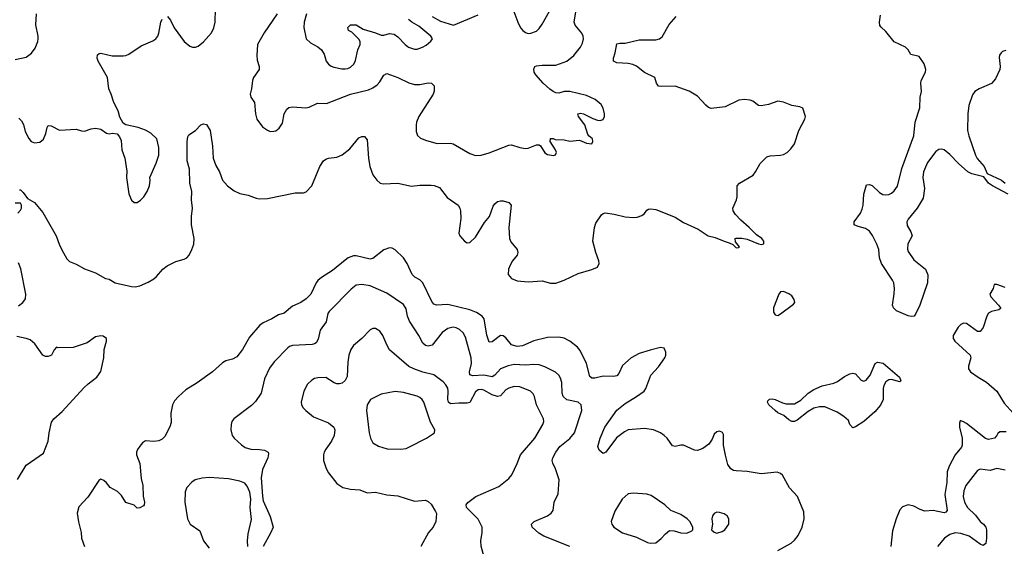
# Model space of a CAD drawing. Header units: inches. Extents: x 1834610 to 2027685, y 642842 to 774116.
# Tile 155 of 256: x 1852084 to 1859183, y 732551 to 736348. Entities that reach past the tile are written whole.
import ezdxf

# ---------------------------------------------------------------- set-up
doc = ezdxf.new("R2010")
doc.units = ezdxf.units.IN
doc.header["$MEASUREMENT"] = 0
doc.layers.add('B8753', color=7, linetype='Continuous')

msp = doc.modelspace()

# ---------------------------------------------------------------- linework, layer by layer
at = {"layer": 'B8753', "color": 5}
for points, elevation in [([(1853150, 736370.7), (1853170, 736344), (1853198, 736290), (1853270, 736190.5), (1853310, 736156.3), (1853330, 736150.5), (1853350.9, 736150.9), (1853370, 736158), (1853410, 736188.5), (1853467.6, 736252.4), (1853483.1, 736290), (1853492.1, 736330), (1853494.7, 736425.2)], 640), ([(1852050, 736060.3), (1852130, 736078.4), (1852170, 736105.5), (1852196.3, 736143.7), (1852215.1, 736190), (1852218, 736210), (1852218, 736230), (1852199.6, 736310), (1852205.6, 736390)], 660), ([(1852082, 735122), (1852090, 735122), (1852110, 735102), (1852139.8, 735059.8), (1852190, 735030.7), (1852250, 734958), (1852347.3, 734790), (1852367.3, 734730), (1852387.9, 734687.9), (1852424.5, 734624.5), (1852443.4, 734603.4), (1852490, 734586), (1852550, 734550.8), (1852630, 734524), (1852703, 734483), (1852730, 734476.3), (1852771.7, 734451.7), (1852890, 734424), (1852917, 734423), (1852951.1, 734428.9), (1853010, 734454.4), (1853050, 734478.4), (1853070, 734495.5), (1853116.4, 734550), (1853146.3, 734573.7), (1853210, 734604.7), (1853270, 734620.7), (1853290, 734630.3), (1853306.6, 734650), (1853325.6, 734690), (1853339.3, 734730), (1853340.7, 734770), (1853321.6, 734870), (1853322, 734930), (1853329.8, 734990), (1853322.2, 735050), (1853324.4, 735110), (1853309.7, 735170.3), (1853309.3, 735270), (1853291.1, 735330), (1853291.5, 735470), (1853295.9, 735504.1), (1853302.4, 735517.6), (1853351.6, 735548.4), (1853390, 735590.8), (1853410, 735598), (1853430, 735591.3), (1853456.3, 735550), (1853475.1, 735435.1), (1853479.2, 735350), (1853497.5, 735297.5), (1853523.6, 735250), (1853546.5, 735190), (1853582.8, 735150), (1853630, 735114.2), (1853670, 735094.9), (1853730, 735082.8), (1853790, 735060.3), (1853810, 735055.8), (1853870, 735059.5), (1854070, 735100.4), (1854130, 735099.1), (1854150, 735107.3), (1854189.5, 735150.5), (1854247.3, 735290), (1854275.1, 735330), (1854290, 735341.6), (1854310, 735348.4), (1854370, 735355.8), (1854410, 735373.4), (1854463.6, 735416.4), (1854530, 735496.3), (1854550, 735506.8), (1854570, 735506), (1854590, 735482), (1854599.5, 735350), (1854609, 735289), (1854630.4, 735230), (1854658, 735190), (1854684, 735170), (1854705.5, 735165.5), (1854810, 735169.1), (1854910, 735146.5), (1854970, 735155.3), (1855050, 735155.6), (1855073.3, 735153.3), (1855110, 735137), (1855164.9, 735064.9), (1855245.5, 735010), (1855258, 734990), (1855263, 734970), (1855264.5, 734915.5), (1855251.3, 734810), (1855258, 734790), (1855290, 734751.3), (1855310, 734738), (1855330, 734741), (1855370, 734780.7), (1855434.5, 734885.5), (1855471.3, 734930), (1855496.9, 735003.1), (1855510, 735020.7), (1855530, 735036.3), (1855550, 735042), (1855570, 735042), (1855610, 735030.6), (1855627.3, 735010), (1855610.3, 734850.3), (1855614.9, 734770), (1855625.4, 734745.4), (1855670.3, 734690.3), (1855674.4, 734670), (1855670.4, 734650), (1855636.4, 734610), (1855621.2, 734578.8), (1855608.9, 734550), (1855605.7, 734510), (1855630, 734482), (1855670, 734465.5), (1855750, 734457.8), (1855850, 734464.2), (1855910, 734448.1), (1855950, 734449.3), (1856009.5, 734470), (1856110, 734518.7), (1856210, 734547.7), (1856250, 734564), (1856261.6, 734590), (1856260.5, 734610), (1856237.4, 734670), (1856215.8, 734750), (1856228.4, 734850), (1856238.9, 734881.1), (1856279.3, 734940.7), (1856290, 734951), (1856304.1, 734955.9), (1856370, 734946), (1856450, 734926), (1856510, 734921.3), (1856535.6, 734924.4), (1856570, 734937.1), (1856588.3, 734951.7), (1856605.3, 734974.7), (1856618.5, 734981.5), (1856635.6, 734984.4), (1856670, 734979.5), (1856810, 734923.4), (1856870, 734885.9), (1856976.8, 734836.8), (1857048.8, 734790), (1857098.2, 734778.2), (1857164, 734750), (1857200.3, 734740.3), (1857226, 734726), (1857250, 734703), (1857270, 734706), (1857272.7, 734710), (1857246, 734746), (1857242, 734770), (1857250, 734773.4), (1857290, 734772.4), (1857330, 734764.4), (1857410, 734730.8), (1857433.6, 734726.4), (1857448.4, 734731.6), (1857449, 734750), (1857435.1, 734770), (1857396.2, 734796.2), (1857344.4, 734850), (1857282.7, 734902.7), (1857244.2, 734944.2), (1857228.4, 734970), (1857226.3, 734990), (1857253, 735050), (1857256.9, 735070), (1857256, 735150), (1857273.2, 735170), (1857372.1, 735227.9), (1857390, 735250.7), (1857423.6, 735310), (1857470, 735358), (1857493.8, 735366.2), (1857570, 735370.4), (1857590, 735375.8), (1857617, 735390), (1857644.1, 735415.9), (1857670, 735454), (1857702, 735550), (1857745.6, 735630), (1857749.6, 735650), (1857730, 735709.2), (1857710, 735719.6), (1857650, 735729.6), (1857590, 735754.5), (1857550, 735760.9), (1857482.8, 735737.2), (1857430, 735726), (1857410, 735729.3), (1857370, 735759.5), (1857350, 735767), (1857310, 735771.6), (1857270, 735767), (1857170, 735718.9), (1857070, 735707.2), (1857050, 735714.8), (1857030, 735731), (1856970, 735797.1), (1856910, 735832.1), (1856809, 735869), (1856710, 735865.1), (1856689.7, 735869.7), (1856676.2, 735890), (1856663.7, 735930), (1856590, 735966.6), (1856530, 736012.3), (1856504.4, 736024.4), (1856471.9, 736031.9), (1856390, 736036.4), (1856366, 736050), (1856365.1, 736070), (1856377.8, 736110), (1856390, 736174), (1856410, 736179.5), (1856450, 736178.7), (1856550, 736202.6), (1856670, 736202.8), (1856698, 736210), (1856716.6, 736223.4), (1856765.8, 736314.2), (1856818, 736370)], 620), ([(1853939.5, 736390), (1853845.7, 736254.3), (1853798.9, 736170), (1853792.9, 736090), (1853796.9, 736056.9), (1853810.4, 736010), (1853810.4, 735990), (1853770.5, 735930), (1853763, 735910), (1853756.3, 735850), (1853744.9, 735810), (1853750.7, 735790), (1853777.1, 735750), (1853783.1, 735670), (1853793, 735630), (1853835.1, 735575.1), (1853870, 735550.6), (1853890, 735542.8), (1853916.5, 735543.5), (1853930, 735546), (1853954.8, 735565.2), (1853977.6, 735602.4), (1853989.7, 735670), (1854010, 735704), (1854024.7, 735715.2), (1854050, 735719.5), (1854147.1, 735712.9), (1854170, 735717.6), (1854230, 735746), (1854295.9, 735744.1), (1854470, 735811), (1854598.5, 735841.5), (1854630, 735856.5), (1854661, 735879), (1854680.2, 735899.8), (1854710, 735948.5), (1854730, 735959.6), (1854810.1, 735930.1), (1854890, 735891.8), (1854930, 735879.5), (1854970, 735880.3), (1855030, 735893.8), (1855052, 735890), (1855072.4, 735870), (1855072.6, 735832.6), (1855064.4, 735810), (1854962.6, 735650), (1854945.7, 735610), (1854942, 735590), (1854942.4, 735542.4), (1854952.4, 735512.4), (1854973.7, 735493.7), (1855016, 735476), (1855094.6, 735454.6), (1855190, 735457.7), (1855210, 735453.8), (1855330, 735382.4), (1855370, 735368.4), (1855410, 735371.7), (1855470, 735388), (1855610, 735444), (1855630, 735444.9), (1855690, 735426.7), (1855730, 735420.4), (1855750, 735421.6), (1855810, 735446), (1855830, 735444.9), (1855839, 735439), (1855870, 735388.8), (1855890, 735377), (1855932.4, 735367.6), (1855946.8, 735373.2), (1855954.5, 735390), (1855947, 735410), (1855908, 735470), (1855910, 735491.3), (1855929.1, 735490.9), (1855944, 735484), (1856010, 735482.6), (1856050, 735472.9), (1856119.8, 735479.8), (1856170, 735458), (1856210, 735454), (1856215.3, 735470), (1856213.2, 735490), (1856188.7, 735508.7), (1856181.2, 735521.2), (1856158, 735590), (1856113.2, 735650), (1856108.7, 735670), (1856126.3, 735673.7), (1856150, 735670.3), (1856216.1, 735636.1), (1856250, 735624.2), (1856270, 735622), (1856290, 735628.4), (1856300.5, 735650), (1856301.6, 735670), (1856291.8, 735710), (1856275.6, 735735.6), (1856233.6, 735773.6), (1856170, 735800.5), (1856050, 735829.6), (1856010.5, 735829.5), (1855970, 735818.4), (1855950, 735821.3), (1855930, 735831.1), (1855905.9, 735845.9), (1855857.4, 735890), (1855806, 735950), (1855793.6, 735970), (1855789.7, 735990.3), (1855799.3, 736010), (1855810, 736014.9), (1855850, 736020.2), (1855950, 736020.8), (1856030, 736049.2), (1856080.5, 736090), (1856127.8, 736150), (1856142.5, 736177.5), (1856149.7, 736210), (1856147.8, 736230), (1856136.9, 736250), (1856088.8, 736308.8), (1856081.7, 736330), (1856094.4, 736405.6)], 640), ([(1854151.5, 736390), (1854135.3, 736330), (1854131.8, 736291.8), (1854149, 736209), (1854180.3, 736180.3), (1854232.5, 736152.5), (1854259.3, 736130), (1854279.3, 736099.3), (1854292.4, 736050), (1854310, 736026.7), (1854330, 736012.4), (1854350, 736004.9), (1854407, 735993), (1854430, 735992.7), (1854450, 735995.5), (1854470, 736004.9), (1854492.9, 736027.1), (1854506, 736054), (1854522, 736130), (1854539.7, 736170), (1854539.6, 736190), (1854528.6, 736208.6), (1854479.1, 736259.1), (1854455.3, 736270), (1854449.4, 736290.6), (1854469.1, 736310.9), (1854510, 736310.2), (1854560.4, 736280.4), (1854650, 736253.8), (1854690, 736236.8), (1854710, 736236.8), (1854750, 736248.1), (1854783.4, 736243.4), (1854810, 736225.3), (1854862, 736170), (1854887, 736150), (1854930, 736134.9), (1854950, 736135.3), (1854989.2, 736150), (1855015.2, 736164.8), (1855047.6, 736192.4), (1855059.7, 736210), (1855048, 736230), (1854961.1, 736301.1), (1854911.3, 736330), (1854887.2, 736350)], 660), ([(1855058.6, 736370), (1855117.9, 736337.9), (1855210.8, 736309.2), (1855390, 736382)], 660), ([(1855647, 736407), (1855674.4, 736330), (1855694.9, 736290), (1855710.6, 736270), (1855730, 736254.9), (1855750, 736248.7), (1855770, 736250.4), (1855810, 736266), (1855830, 736285.5), (1855850, 736315.5), (1855903.5, 736410)], 660), ([(1859210, 735089.6), (1859097.4, 735150), (1859068.7, 735170), (1859034.8, 735214.8), (1858950, 735236), (1858920.3, 735250), (1858852.3, 735310), (1858790, 735376.8), (1858750, 735409.7), (1858730, 735414.3), (1858710, 735411.1), (1858690, 735398.3), (1858630, 735318), (1858601, 735250), (1858596, 735210), (1858607.3, 735130), (1858598.3, 735061.7), (1858555.1, 734990), (1858490.1, 734910), (1858480.7, 734890), (1858483.5, 734863.5), (1858510, 734818.8), (1858519.1, 734790), (1858488.1, 734731.9), (1858485.4, 734694.6), (1858490, 734675.5), (1858530, 734616.2), (1858613.8, 734550), (1858631.1, 734508.9), (1858629.3, 734450), (1858574.4, 734290), (1858546.4, 734230), (1858532.4, 734210), (1858512.8, 734207.2), (1858490, 734211.6), (1858406.5, 734250), (1858385.4, 734270), (1858376.2, 734290), (1858389.4, 734370.6), (1858390.9, 734410), (1858386.1, 734450), (1858376.9, 734470), (1858296.8, 734590), (1858283.9, 734630), (1858278, 734690), (1858264, 734730), (1858232.9, 734792.9), (1858210, 734823.7), (1858182.9, 734842.9), (1858130, 734856.2), (1858100.7, 734870), (1858100.5, 734890), (1858147.3, 734952.7), (1858158.9, 734981.1), (1858165.3, 735010), (1858169.2, 735090.8), (1858190, 735156.3), (1858210, 735159.3), (1858230, 735152.2), (1858282.4, 735102.4), (1858307.4, 735087.4), (1858330, 735084.2), (1858350, 735087.5), (1858370, 735097.5), (1858390, 735113.4), (1858413, 735147), (1858445.3, 735274.7), (1858531.6, 735510), (1858541.5, 735610), (1858573.6, 735713.6), (1858577, 735790), (1858585, 735830), (1858581.1, 735890), (1858584.4, 735910), (1858614, 735970), (1858616.8, 735990), (1858605.1, 736030), (1858570, 736082.7), (1858510, 736096), (1858489.6, 736130), (1858471.6, 736150), (1858389.2, 736189.2), (1858330, 736262), (1858294.3, 736294.3), (1858286.8, 736306.8), (1858283.9, 736330), (1858290, 736380.7)], 580), ([(1852078.7, 735638.7), (1852097.7, 735617.7), (1852112.2, 735592.2), (1852122.8, 735542.8), (1852150, 735491.3), (1852166, 735470), (1852190, 735460.7), (1852230, 735464), (1852254.5, 735485.5), (1852272.1, 735527.9), (1852281.2, 735570), (1852290, 735584.7), (1852310, 735582.8), (1852370, 735550.6), (1852490, 735559.1), (1852530, 735546), (1852550, 735544.7), (1852598.6, 735561.4), (1852630, 735565.5), (1852670, 735558), (1852710, 735531), (1852730, 735524.7), (1852750, 735530.8), (1852786, 735526), (1852803.5, 735503.5), (1852815.9, 735475.9), (1852820.4, 735410), (1852841.3, 735350), (1852855.2, 735255.2), (1852854.4, 735210), (1852870, 735092), (1852890, 735046.8), (1852910, 735030.8), (1852930, 735030.8), (1852954.2, 735045.8), (1852979.3, 735070), (1853002.7, 735110), (1853019, 735150), (1853025.2, 735190), (1853022.7, 735210), (1853067.2, 735312.8), (1853086.6, 735370), (1853086, 735426), (1853073.2, 735490), (1853029.6, 735529.6), (1852990, 735552), (1852938, 735570), (1852849.2, 735589.2), (1852830, 735602), (1852804.7, 735644.7), (1852793, 735690), (1852762, 735750), (1852744.4, 735810), (1852727.2, 735850), (1852716.9, 735930), (1852649.6, 736050), (1852642, 736070), (1852644.8, 736095.2), (1852656, 736104), (1852670, 736107.3), (1852750, 736088.4), (1852830, 736086.7), (1852850, 736090.4), (1852870, 736098.4), (1852960.2, 736159.8), (1853044.7, 736195.3), (1853065.1, 736210), (1853078.9, 736230), (1853087.1, 736250), (1853101, 736330), (1853110, 736350.6)], 640), ([(1859193.8, 736126.2), (1859170, 736117.6), (1859161.6, 736110), (1859148.1, 736091.9), (1859145.2, 736074.8), (1859153.6, 736010), (1859151.3, 735990), (1859119.5, 735920.5), (1859090, 735888.9), (1859001.3, 735850), (1858970.9, 735829.1), (1858954.5, 735805.5), (1858928.3, 735728.3), (1858920.6, 735670), (1858918.6, 735550), (1858927.6, 735510), (1858976.3, 735370), (1858988, 735348), (1859037.7, 735290), (1859059.9, 735239.9), (1859162.8, 735190), (1859190.3, 735170.3)], 580), ([(1852070, 734954), (1852090, 734974), (1852098, 734990), (1852098, 735010), (1852090, 735026), (1852050, 735026)], 620), ([(1857550, 732521.7), (1857645.8, 732574.2), (1857670, 732594.3), (1857698, 732630), (1857726.6, 732690), (1857739, 732750), (1857738.8, 732798.8), (1857692.3, 732910), (1857633.5, 732973.5), (1857583.7, 733063.7), (1857570, 733076.9), (1857545.1, 733085.1), (1857430, 733072.7), (1857330, 733089.8), (1857250, 733094.3), (1857230, 733098.7), (1857212.3, 733110), (1857190, 733141.2), (1857171.7, 733208.3), (1857159.6, 733279.6), (1857158.3, 733358.3), (1857152.1, 733372.1), (1857130, 733380.5), (1857110, 733376.9), (1857090, 733358.4), (1857076.5, 733323.5), (1857051.9, 733288.1), (1857010, 733256.4), (1856970, 733242.4), (1856950, 733245.1), (1856870, 733279.6), (1856850, 733280.5), (1856810, 733271.6), (1856790, 733275.1), (1856751.3, 733330), (1856730.7, 733350.7), (1856703.7, 733370), (1856653.2, 733390), (1856590, 733401), (1856471, 733390), (1856444.1, 733375.9), (1856387.8, 733332.2), (1856310, 733229.3), (1856290, 733221.2), (1856263.1, 733243.1), (1856253.3, 733270), (1856269.8, 733330), (1856301.8, 733410), (1856390, 733532.2), (1856450, 733581.5), (1856532.3, 733630), (1856586, 733670), (1856598, 733690), (1856635.3, 733784.7), (1856690, 733845.5), (1856735.1, 733910), (1856742.7, 733930), (1856742.7, 733950), (1856730, 733979), (1856704.7, 733984.7), (1856630, 733966), (1856550, 733940.5), (1856493.4, 733910), (1856430, 733854), (1856403.4, 733796.6), (1856390, 733780.7), (1856365.5, 733774.5), (1856290, 733778.4), (1856230, 733762.2), (1856210, 733762.3), (1856194.5, 733774.5), (1856169.8, 733870), (1856124, 733964), (1856105.7, 733985.7), (1856050, 734029.7), (1856010, 734050.9), (1855970, 734059.3), (1855890, 734057.7), (1855790, 734032), (1855710, 733996.2), (1855670, 733992.4), (1855630, 734004.4), (1855590, 734053.2), (1855570, 734069), (1855550, 734071.4), (1855490, 734024.4), (1855470, 734023.6), (1855452.3, 734072.3), (1855432.6, 734190), (1855418, 734210), (1855377.2, 734237.2), (1855330, 734255.7), (1855170, 734294.6), (1855090, 734289.7), (1855070, 734297.7), (1855055.9, 734315.9), (1854990.5, 734450), (1854970, 734473.1), (1854932.6, 734492.6), (1854912.8, 734510), (1854878.6, 734590), (1854850, 734630.9), (1854790, 734688.2), (1854770, 734699.7), (1854750, 734704.2), (1854710, 734689.6), (1854630, 734625.1), (1854610, 734620.4), (1854510, 734644.4), (1854490, 734644.4), (1854452.2, 734630), (1854430, 734614.8), (1854340.4, 734539.6), (1854260.4, 734490), (1854232.8, 734467.2), (1854220.8, 734450), (1854184, 734370), (1854150, 734335.8), (1854110, 734308), (1854050, 734282.9), (1853990, 734232.3), (1853950, 734219.6), (1853902, 734190), (1853838.6, 734161.4), (1853814.2, 734145.8), (1853741.4, 734058.6), (1853690, 733969.3), (1853650, 733918), (1853618.8, 733901.2), (1853570.5, 733889.5), (1853545.1, 733874.9), (1853474.8, 733810), (1853364, 733730), (1853280.5, 733679.5), (1853227.7, 733632.3), (1853200.6, 733599.4), (1853185.5, 733570), (1853174.4, 733510), (1853176.7, 733443.3), (1853167.5, 733412.5), (1853130, 733342), (1853110, 733324), (1853087.5, 733312.5), (1853050, 733307), (1852990, 733312.7), (1852970, 733297.2), (1852950, 733273.2), (1852933, 733250), (1852924.9, 733230), (1852924.9, 733210), (1852948.9, 733148.9), (1852960.3, 733040.2), (1852972.2, 732990), (1852973, 732913), (1852984.7, 732870), (1852982, 732850), (1852976.9, 732843.1), (1852950, 732828), (1852930, 732826), (1852908.7, 732848.7), (1852850, 732866.6), (1852817.7, 732917.7), (1852790, 732946.6), (1852735.9, 732975.9), (1852709.5, 733009.5), (1852690, 733025.2), (1852670, 733035.3), (1852654.8, 733025.2), (1852574.2, 732905.8), (1852510, 732834.5), (1852498.3, 732790), (1852507.4, 732727.4), (1852528, 732650), (1852530.6, 732610), (1852550.4, 732550)], 620), ([(1852075.3, 734284.7), (1852106.3, 734310), (1852124.5, 734335.5), (1852127.7, 734370), (1852092, 734552), (1852075, 734595)], 620), ([(1856050, 732549.7), (1855864.2, 732624.2), (1855826.7, 732646.7), (1855779, 732690), (1855774, 732710), (1855793.2, 732730), (1855889.3, 732770), (1855916, 732790), (1855929.4, 732810), (1855938.4, 732870), (1855967, 732930), (1855973.6, 733030), (1855947.8, 733110), (1855927.8, 733150), (1855923.5, 733170), (1855926.9, 733190), (1855948.4, 733230), (1855979.2, 733270), (1856051, 733329), (1856083.5, 733370), (1856137.2, 733530), (1856132.3, 733570), (1856110, 733589.7), (1856030, 733607), (1856001.7, 733630), (1855994.6, 733654.6), (1855993.3, 733733.3), (1855984, 733764), (1855970, 733786), (1855946.3, 733806.3), (1855870, 733844.5), (1855830, 733858.4), (1855790, 733862.6), (1855730, 733856.3), (1855650, 733861.1), (1855607, 733853), (1855550, 733829.8), (1855510, 733784.8), (1855490, 733772.1), (1855430, 733786.1), (1855350, 733781.2), (1855330, 733787.1), (1855326.3, 733810), (1855341, 733870), (1855338.9, 733910), (1855298.6, 734058.6), (1855281.1, 734090), (1855254.8, 734114.8), (1855230, 734127.1), (1855210, 734131.1), (1855170, 734121.7), (1855130, 734092.4), (1855058.4, 734001.6), (1855030, 733993.5), (1855010, 733998.5), (1854990, 734015.1), (1854962.3, 734070), (1854893.8, 734173.8), (1854879.8, 734210), (1854870, 734263.7), (1854850, 734294.3), (1854730, 734377.4), (1854610, 734428.7), (1854550, 734437.7), (1854510, 734433), (1854474.5, 734405.5), (1854314.8, 734245.2), (1854306.3, 734230), (1854292.6, 734170), (1854249.1, 734110), (1854235.9, 734044.1), (1854221.8, 734018.2), (1854210.2, 734009.8), (1854193.2, 734006.8), (1854050, 733999.7), (1854030, 733992.6), (1854017.5, 733982.5), (1853918.2, 733881.8), (1853885.4, 733834.6), (1853850, 733758), (1853824.4, 733655.6), (1853784.4, 733595.6), (1853754.3, 733565.7), (1853626.8, 733470), (1853614, 733450), (1853607.7, 733430), (1853605.5, 733390), (1853615.5, 733350), (1853630, 733330.7), (1853682, 733282), (1853710, 733264.4), (1853750, 733252.2), (1853814, 733250), (1853850, 733243.8), (1853874.8, 733230), (1853878, 733218), (1853872.7, 733190), (1853834.2, 733105.8), (1853824.7, 733044.7), (1853833.3, 732913.3), (1853839.9, 732879.9), (1853890, 732766), (1853910.4, 732690), (1853895.5, 732650), (1853839.1, 732550)], 640), ([(1859190, 734417.7), (1859130, 734439), (1859110, 734438), (1859102, 734410), (1859078.8, 734370), (1859084.9, 734350), (1859141.7, 734290), (1859156.4, 734270), (1859154.9, 734265.1), (1859144.9, 734255.1), (1859090, 734244.8), (1859068.8, 734231.2), (1859056.2, 734210), (1859030.2, 734129.8), (1859010, 734100.5), (1858990, 734100.4), (1858910, 734158.4), (1858890, 734160.9), (1858869.5, 734150.5), (1858849.4, 734130.6), (1858814.7, 734070), (1858815.2, 734050), (1858827.3, 734030), (1858936, 733930), (1858941.3, 733910), (1858923.8, 733850), (1858924.9, 733830), (1858939.5, 733810), (1858993.7, 733770), (1859053.8, 733733.8), (1859130, 733670.2), (1859182.5, 733582.5), (1859248, 733510)], 620), ([(1855432.8, 732472.8), (1855412.3, 732552.3), (1855408.4, 732590), (1855419, 732650), (1855417.8, 732690), (1855390, 732746), (1855306, 732830), (1855302.7, 732850), (1855314, 732866), (1855372.3, 732910), (1855537.4, 732982.6), (1855610, 733039.5), (1855632.9, 733067.1), (1855671.6, 733148.4), (1855694.2, 733210), (1855797.2, 733330), (1855856.9, 733430), (1855862.4, 733450), (1855859.7, 733470), (1855811, 733570), (1855795.8, 733630), (1855785.6, 733650), (1855766.6, 733670), (1855690, 733701.2), (1855650, 733702.3), (1855610, 733691.5), (1855590, 733678.7), (1855550, 733635.3), (1855530, 733631.8), (1855490, 733644.1), (1855430, 733677.5), (1855410, 733682.6), (1855390, 733679.4), (1855370, 733664.8), (1855330, 733588), (1855310, 733582), (1855250, 733583.7), (1855190, 733578.5), (1855174.5, 733590), (1855170, 733609), (1855174.1, 733670), (1855170.5, 733690.5), (1855156.1, 733716.1), (1855137.4, 733737.4), (1855070, 733787.1), (1854990, 733807.2), (1854925.1, 733830), (1854890, 733847.7), (1854750, 733967.6), (1854730, 734003.7), (1854703, 734070), (1854681.4, 734101.4), (1854650, 734122), (1854630, 734122), (1854610, 734112), (1854550.5, 734050), (1854490, 733999.5), (1854472.2, 733970), (1854457.6, 733930), (1854450, 733878), (1854444.3, 733775.7), (1854430, 733746), (1854410, 733728.3), (1854390, 733721.7), (1854370, 733723.1), (1854350.8, 733730.8), (1854290, 733767.8), (1854233.7, 733766.3), (1854210, 733760.7), (1854190.8, 733750), (1854159.9, 733720.1), (1854132.7, 733670), (1854113.4, 733590), (1854116.3, 733570), (1854127.3, 733550), (1854146.8, 733530), (1854203.4, 733483.4), (1854310, 733442), (1854348.9, 733408.9), (1854354.9, 733390), (1854350.3, 733350), (1854331.6, 733310), (1854290, 733251.8), (1854279.5, 733230), (1854274.9, 733210), (1854274.9, 733170), (1854292.8, 733112.8), (1854310, 733080.7), (1854370, 733004.9), (1854414.9, 732974.9), (1854470, 732962.7), (1854537.2, 732957.2), (1854590, 732937.6), (1854650, 732940.4), (1854730, 732921.3), (1854810, 732914.9), (1854930, 732877.3), (1855010, 732884), (1855030, 732874), (1855050, 732854.8), (1855082.8, 732802.8), (1855088.1, 732788.1), (1855083.8, 732730), (1855064.9, 732690), (1855030.3, 732649.7), (1854975.8, 732550)], 660), ([(1852067.5, 733032.5), (1852130, 733136), (1852256.6, 733223.4), (1852289.7, 733310), (1852297.2, 733370), (1852314.1, 733445.9), (1852329.7, 733470.3), (1852390, 733523.7), (1852545.7, 733694.3), (1852576.8, 733723.2), (1852639.7, 733770), (1852670, 733810.8), (1852689.6, 733910), (1852693.6, 733970), (1852709.2, 734030), (1852708.7, 734050), (1852686, 734066), (1852669.3, 734069.3), (1852630, 734060.7), (1852570, 734017), (1852470, 733984), (1852362, 733982), (1852350, 733986), (1852331.6, 733968.4), (1852312, 733930), (1852290, 733919), (1852270, 733919), (1852250, 733929), (1852192.7, 734010), (1852158.6, 734038.6), (1852130, 734049.6), (1852064.2, 734064.2)], 620), ([(1859197.5, 733377.5), (1859150, 733376.2), (1859135.8, 733364.2), (1859130.2, 733349.8), (1859113, 733330), (1859070, 733320.6), (1859047.9, 733327.9), (1858910, 733435.9), (1858890, 733448.7), (1858870, 733456.9), (1858865.1, 733454.9), (1858859.9, 733440.1), (1858860.5, 733410), (1858878.6, 733330), (1858879.5, 733280.5), (1858873.7, 733266.3), (1858828.9, 733210), (1858784.4, 733130), (1858771, 733089), (1858768.6, 733010), (1858754.4, 732925.6), (1858771.1, 732808.9), (1858762, 732798), (1858750, 732792.6), (1858670, 732809.7), (1858610, 732805.4), (1858575.8, 732815.8), (1858530, 732840.9), (1858490, 732849.3), (1858450, 732835.1), (1858430, 732813.2), (1858403.7, 732750), (1858377.5, 732662.5), (1858363.8, 732550)], 620), ([(1859190, 733100.4), (1859130, 733112.6), (1859081.6, 733098.4), (1859010, 733107.1), (1858990, 733098.3), (1858906.9, 732990), (1858890.2, 732950), (1858886.7, 732910), (1858895.9, 732870), (1858918.6, 732830), (1858974.9, 732774.9), (1859009.4, 732730), (1859033.8, 732710), (1859049.3, 732690), (1859053.7, 732670), (1859054.6, 732610), (1859049.1, 732570.9), (1859030, 732557.7), (1859010, 732566.2), (1858930, 732623), (1858870, 732643.9), (1858830, 732647.2), (1858790, 732636.4), (1858753, 732610), (1858702, 732550)], 640), ([(1853729.6, 732549.6), (1853726.6, 732590), (1853730, 732642), (1853756.1, 732743.9), (1853744.4, 732830), (1853751.3, 732891.3), (1853742.2, 732942.2), (1853724.7, 732984.8), (1853707.2, 733007.2), (1853670, 733021.7), (1853590, 733037.8), (1853450, 733046.4), (1853398.4, 733041.6), (1853349.2, 733030.8), (1853325.9, 733014.1), (1853290, 732974), (1853275.9, 732944.1), (1853274.4, 732870), (1853292.6, 732750), (1853314, 732710), (1853383.1, 732663.1), (1853408.5, 732590), (1853450, 732538.7)], 640)]:
    msp.add_lwpolyline(points, dxfattribs=dict(at, elevation=elevation))
for points, elevation in [([(1857590, 734388.3), (1857570, 734387), (1857557.6, 734370), (1857519.3, 734270), (1857518.5, 734238.5), (1857530, 734218.8), (1857550, 734216.3), (1857570, 734226), (1857662.5, 734297.5), (1857673, 734310), (1857668.5, 734330), (1857650, 734355.8), (1857630, 734370.7)], 620), ([(1858430, 733737), (1858370, 733752.7), (1858350, 733750.8), (1858330, 733737.2), (1858314.6, 733710), (1858310.1, 733690), (1858310.5, 733610), (1858290, 733567.5), (1858250, 733521.5), (1858170, 733451.2), (1858110, 733412.3), (1858090, 733404.5), (1858070, 733429.2), (1858058.6, 733458.6), (1858027, 733487), (1857979.1, 733519.1), (1857890, 733557.7), (1857850, 733556.9), (1857810, 733546.6), (1857770, 733523.1), (1857690, 733459.8), (1857670, 733451.2), (1857650, 733451.6), (1857630, 733462), (1857593.4, 733493.4), (1857550, 733513.6), (1857530, 733529.7), (1857486.3, 733570), (1857476, 733590), (1857479, 733601), (1857489.2, 733610.8), (1857510, 733613.4), (1857530, 733610.4), (1857584.4, 733584.4), (1857610, 733577.6), (1857670, 733578.7), (1857716.3, 733603.7), (1857770, 733654.3), (1857810, 733681.3), (1857870, 733707), (1857953.6, 733726.4), (1857981.3, 733738.7), (1858030, 733774.3), (1858070, 733795.3), (1858090, 733800.4), (1858110, 733794.9), (1858150, 733748.8), (1858170, 733742.8), (1858186.6, 733750), (1858215.4, 733784.6), (1858252.7, 733870), (1858270, 733879.6), (1858310, 733871.6), (1858426.7, 733770), (1858436.3, 733743.7)], 580), ([(1854790, 733667.1), (1854690, 733648.2), (1854613.4, 733610), (1854588.7, 733570), (1854583.7, 733530), (1854603.1, 733370), (1854612.7, 733330), (1854630, 733297.3), (1854670, 733272.7), (1854733.8, 733253.8), (1854830.4, 733250.4), (1854870, 733255.8), (1854890, 733264.9), (1855016, 733330), (1855074, 733370), (1855077.2, 733390), (1855046.5, 733446.5), (1854997.2, 733590), (1854985.1, 733610), (1854970, 733625.1), (1854950, 733634.5), (1854850, 733659.8)], 680), ([(1856510, 732934), (1856470, 732929.3), (1856427.7, 732890), (1856374.4, 732805.6), (1856348, 732730), (1856353.4, 732710), (1856368.7, 732688.7), (1856430, 732648.7), (1856530, 732617), (1856610, 732578.4), (1856630, 732573), (1856670, 732577.3), (1856710, 732607.3), (1856739.1, 732640.9), (1856770, 732664), (1856802.5, 732662.5), (1856850, 732647.3), (1856893.6, 732646.4), (1856930, 732662), (1856938, 732670), (1856938, 732690), (1856915.3, 732730), (1856895.3, 732750), (1856850, 732781.2), (1856779, 732810), (1856736, 732850), (1856637.1, 732917.1), (1856605.8, 732925.8)], 640), ([(1857110, 732797.2), (1857090, 732788.7), (1857078.8, 732770), (1857074.8, 732750), (1857078, 732710), (1857072, 732670), (1857090, 732652), (1857110, 732646.8), (1857150, 732658.8), (1857168.7, 732670), (1857196, 732710), (1857196, 732750), (1857184, 732770), (1857164.1, 732784.1), (1857130, 732796)], 640)]:
    msp.add_lwpolyline(points, close=True, dxfattribs=dict(at, elevation=elevation))

doc.saveas('drawing.dxf')
